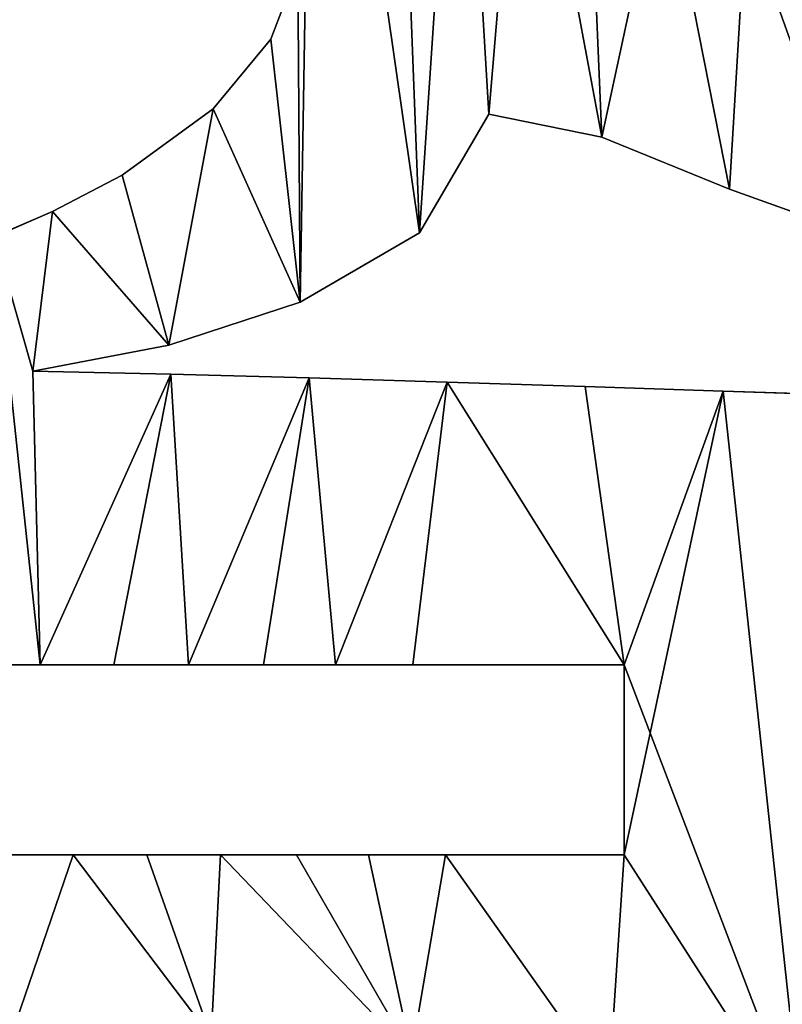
# Model space of a CAD drawing. Extents: x 9 to 1212, y 18 to 833.
# Tile 11 of 172: x 512 to 572, y 279 to 357. Entities that reach past the tile are written whole.
import ezdxf

# ---------------------------------------------------------------- set-up
doc = ezdxf.new("R2010")
doc.units = 0
doc.header["$MEASUREMENT"] = 0
doc.layers.get('0').update_dxf_attribs({"linetype": 'CONTINUOUS'})

# ---------------------------------------------------------------- blocks, each defined once
blk = doc.blocks.new('GRUPO_3')
for p, q in [((132.64251, 337.47997), (134.77048, 343.08749)), ((132.64251, 337.47997, 15), (134.77048, 343.08749, 15)), ((128.09669, 331.97665), (132.64251, 337.47997)), ((128.09669, 331.97665, 15), (132.64251, 337.47997, 15)), ((132.64251, 337.47997), (132.64251, 337.47997, 15)), ((120.9111, 326.74183), (128.09669, 331.97665)), ((120.9111, 326.74183, 15), (128.09669, 331.97665, 15)), ((128.09669, 331.97665), (128.09669, 331.97665, 15)), ((149.86547, 331.55102), (144.38194, 322.175)), ((149.86547, 331.55102, 15), (144.38194, 322.175, 15)), ((158.78162, 329.73423), (149.86547, 331.55102)), ((158.78162, 329.73423, 15), (149.86547, 331.55102, 15)), ((149.86547, 331.55102), (149.86547, 331.55102, 15)), ((168.87346, 325.63175), (158.78162, 329.73423)), ((168.87346, 325.63175, 15), (158.78162, 329.73423, 15)), ((158.78162, 329.73423), (158.78162, 329.73423, 15)), ((115.38739, 323.85364), (120.9111, 326.74183)), ((115.38739, 323.85364, 15), (120.9111, 326.74183, 15)), ((120.9111, 326.74183), (120.9111, 326.74183, 15)), ((179.21702, 321.91723), (168.87346, 325.63175)), ((179.21702, 321.91723, 15), (168.87346, 325.63175, 15)), ((168.87346, 325.63175), (168.87346, 325.63175, 15)), ((110.80007, 321.88138), (115.38739, 323.85364)), ((110.80007, 321.88138, 15), (115.38739, 323.85364, 15)), ((115.38739, 323.85364), (115.38739, 323.85364, 15)), ((144.38194, 322.175), (134.94925, 316.69458)), ((144.38194, 322.175, 15), (134.94925, 316.69458, 15)), ((144.38194, 322.175), (144.38194, 322.175, 15)), ((134.94925, 316.69458), (124.59123, 313.31915)), ((134.94925, 316.69458, 15), (124.59123, 313.31915, 15)), ((134.94925, 316.69458), (134.94925, 316.69458, 15)), ((124.59123, 313.31915), (113.8535, 311.26277)), ((124.59123, 313.31915, 15), (113.8535, 311.26277, 15)), ((124.59123, 313.31915), (124.59123, 313.31915, 15)), ((113.8535, 311.26277), (124.7518, 311.01314)), ((113.8535, 311.26277, 15), (124.7518, 311.01314, 15)), ((113.8535, 311.26277), (113.8535, 311.26277, 15)), ((124.7518, 311.01314), (135.65959, 310.71473)), ((124.7518, 311.01314, 15), (135.65959, 310.71473, 15)), ((124.7518, 311.01314), (124.7518, 311.01314, 15)), ((135.65959, 310.71473), (146.57079, 310.382)), ((135.65959, 310.71473, 15), (146.57079, 310.382, 15)), ((135.65959, 310.71473), (135.65959, 310.71473, 15)), ((146.57079, 310.382), (157.4721, 310.02948)), ((146.57079, 310.382, 15), (157.4721, 310.02948, 15)), ((146.57079, 310.382), (146.57079, 310.382, 15)), ((157.4721, 310.02948), (168.37819, 309.67058)), ((157.4721, 310.02948, 15), (168.37819, 309.67058, 15)), ((157.4721, 310.02948), (157.4721, 310.02948, 15)), ((168.37819, 309.67058), (179.28418, 309.3192)), ((168.37819, 309.67058, 15), (179.28418, 309.3192, 15)), ((168.37819, 309.67058), (168.37819, 309.67058, 15)), ((108.57268, 288.05781), (114.43153, 288.05769)), ((108.57268, 288.05781, 15), (114.43153, 288.05769, 15)), ((114.43153, 288.05769), (120.24705, 288.05758)), ((114.43153, 288.05769, 15), (120.24705, 288.05758, 15)), ((114.43153, 288.05769), (114.43153, 288.05769, 15)), ((120.24705, 288.05758), (126.14556, 288.05746)), ((120.24705, 288.05758, 15), (126.14556, 288.05746, 15)), ((120.24705, 288.05758), (120.24705, 288.05758, 15)), ((126.14556, 288.05746), (132.0531, 288.05734)), ((126.14556, 288.05746, 15), (132.0531, 288.05734, 15)), ((126.14556, 288.05746), (126.14556, 288.05746, 15)), ((132.0531, 288.05734), (137.7551, 288.05723)), ((132.0531, 288.05734, 15), (137.7551, 288.05723, 15)), ((132.0531, 288.05734), (132.0531, 288.05734, 15)), ((137.7551, 288.05723), (143.85399, 288.0571)), ((137.7551, 288.05723, 15), (143.85399, 288.0571, 15)), ((137.7551, 288.05723), (137.7551, 288.05723, 15)), ((143.85399, 288.0571), (160.546, 288.05827)), ((143.85399, 288.0571, 15), (160.546, 288.05827, 15)), ((143.85399, 288.0571), (143.85399, 288.0571, 15)), ((160.546, 288.05827), (160.546, 273.05827)), ((160.546, 288.05827, 15), (160.546, 273.05827, 15)), ((160.546, 288.05827), (160.546, 288.05827, 15)), ((117.03731, 273.05927), (111.11326, 273.05927)), ((117.03731, 273.05927, 15), (111.11326, 273.05927, 15)), ((122.84709, 273.05927), (117.03731, 273.05927)), ((122.84709, 273.05927, 15), (117.03731, 273.05927, 15)), ((117.03731, 273.05927), (117.03731, 273.05927, 15)), ((128.671, 273.05927), (122.84709, 273.05927)), ((128.671, 273.05927, 15), (122.84709, 273.05927, 15)), ((122.84709, 273.05927), (122.84709, 273.05927, 15)), ((134.65936, 273.05927), (128.671, 273.05927)), ((134.65936, 273.05927, 15), (128.671, 273.05927, 15)), ((128.671, 273.05927), (128.671, 273.05927, 15)), ((140.36681, 273.05927), (134.65936, 273.05927)), ((140.36681, 273.05927, 15), (134.65936, 273.05927, 15)), ((134.65936, 273.05927), (134.65936, 273.05927, 15)), ((146.44722, 273.05927), (140.36681, 273.05927)), ((146.44722, 273.05927, 15), (140.36681, 273.05927, 15)), ((140.36681, 273.05927), (140.36681, 273.05927, 15)), ((160.546, 273.05827), (146.44722, 273.05927)), ((160.546, 273.05827, 15), (146.44722, 273.05927, 15)), ((146.44722, 273.05927), (146.44722, 273.05927, 15)), ((160.546, 273.05827), (160.546, 273.05827, 15))]:
    blk.add_line(p, q)
mesh = blk.add_polyface()
corners = [(175.26502, 384.16203), (177.74419, 369.09618), (170.82291, 373.0845), (175.88282, 381.05681), (184.65623, 378.75806), (185.06154, 365.94572), (193.6642, 377.59949), (192.69043, 363.41233), (200.49419, 361.41841), (202.75369, 377.3826), (208.36455, 359.92487), (211.83818, 377.8802), (216.35699, 358.90497), (220.8834, 378.87345), (224.44422, 358.3986), (229.88836, 380.16186), (232.29792, 358.51382), (238.8715, 381.55777), (240.21415, 359.62531), (168.87346, 325.63175), (163.6393, 352.2056), (170.16864, 347.1931), (179.21702, 321.91723), (176.69687, 342.82836), (183.69162, 338.70399), (189.63747, 318.56624), (190.93992, 334.92882), (200.08848, 315.57097), (198.19384, 331.59507), (205.65264, 328.59224), (210.71212, 312.90754), (213.26277, 325.95306), (221.43104, 310.64144), (221.09068, 323.68229), (228.91637, 321.87505), (232.18565, 308.85143), (236.66687, 320.57128), (275.98534, 383.0185), (279.07944, 368.55731), (271.17881, 367.51629), (279.54206, 382.23221), (276.21804, 324.89869), (270.715, 308.57627), (268.81462, 322.05179), (274.60622, 309.4645), (276.51573, 310.01104), (282.86354, 329.03628), (278.41312, 310.63867), (164.69349, 378.26738), (161.64768, 410.21565), (176.3579, 407.97588), (184.34729, 383.61698), (190.67322, 406.91368), (193.43004, 383.08482), (205.5688, 406.15342), (202.51431, 382.59241), (211.60073, 382.16601), (220.41525, 405.83537), (220.68945, 381.83232), (235.36851, 406.26978), (229.78008, 381.61942), (245.2299, 407.49833), (247.99906, 361.49944), (264.66438, 410.61819), (255.68528, 363.68956), (263.38666, 365.80598), (278.79762, 415.11929), (278.46001, 384.03245)]
mesh.append_faces([[corners[k] for k in face] for face in [(1, 4, 5), (5, 6, 7), (7, 6, 8), (8, 9, 10), (10, 11, 12), (12, 13, 14), (14, 15, 16), (16, 17, 18), (19, 21, 22), (22, 24, 25), (25, 26, 27), (27, 29, 30), (30, 31, 32), (41, 42, 43), (44, 41, 45), (45, 46, 47), (48, 50, 2), (0, 50, 51), (51, 52, 53), (53, 54, 55), (55, 54, 56), (56, 57, 58), (58, 59, 60), (60, 59, 17), (18, 61, 62), (62, 63, 64), (64, 63, 65), (65, 63, 39), (37, 66, 67)]], dxfattribs={"vtx0": -1, "vtx1": -1})
mesh.append_faces([[corners[k] for k in face] for face in [(2, 50, 0), (17, 61, 18), (39, 66, 37)]], dxfattribs={"vtx0": -1, "vtx1": -1, "vtx2": -1})
mesh.append_faces([[corners[k] for k in face] for face in [(0, 1, 2), (1, 0, 3), (1, 3, 4), (5, 4, 6), (8, 6, 9), (10, 9, 11), (12, 11, 13), (14, 13, 15), (16, 15, 17), (19, 20, 21), (22, 21, 23), (22, 23, 24), (25, 24, 26), (27, 26, 28), (27, 28, 29), (30, 29, 31), (32, 31, 33), (32, 33, 34), (35, 34, 36), (37, 38, 39), (38, 37, 40), (45, 41, 46), (48, 49, 50), (51, 50, 52), (53, 52, 54), (56, 54, 57), (58, 57, 59), (17, 59, 61), (62, 61, 63), (39, 63, 66)]], dxfattribs={"vtx0": -1, "vtx2": -1})
mesh = blk.add_polyface()
corners = [(177.74419, 369.09618, 15), (175.26502, 384.16203, 15), (170.82291, 373.0845, 15), (175.88282, 381.05681, 15), (184.65623, 378.75806, 15), (185.06154, 365.94572, 15), (193.6642, 377.59949, 15), (192.69043, 363.41233, 15), (200.49419, 361.41841, 15), (202.75369, 377.3826, 15), (208.36455, 359.92487, 15), (211.83818, 377.8802, 15), (216.35699, 358.90497, 15), (220.8834, 378.87345, 15), (224.44422, 358.3986, 15), (229.88836, 380.16186, 15), (232.29792, 358.51382, 15), (238.8715, 381.55777, 15), (240.21415, 359.62531, 15), (270.715, 308.57627, 15), (276.21804, 324.89869, 15), (268.81462, 322.05179, 15), (274.60622, 309.4645, 15), (276.51573, 310.01104, 15), (282.86354, 329.03628, 15), (278.41312, 310.63867, 15), (161.64768, 410.21565, 15), (164.69349, 378.26738, 15), (176.3579, 407.97588, 15), (184.34729, 383.61698, 15), (190.67322, 406.91368, 15), (193.43004, 383.08482, 15), (205.5688, 406.15342, 15), (202.51431, 382.59241, 15), (211.60073, 382.16601, 15), (220.41525, 405.83537, 15), (220.68945, 381.83232, 15), (235.36851, 406.26978, 15), (229.78008, 381.61942, 15), (245.2299, 407.49833, 15), (247.99906, 361.49944, 15), (264.66438, 410.61819, 15), (255.68528, 363.68956, 15), (263.38666, 365.80598, 15), (271.17881, 367.51629, 15), (278.79762, 415.11929, 15), (275.98534, 383.0185, 15), (278.46001, 384.03245, 15), (279.07944, 368.55731, 15), (279.54206, 382.23221, 15), (163.6393, 352.2056, 15), (168.87346, 325.63175, 15), (170.16864, 347.1931, 15), (179.21702, 321.91723, 15), (176.69687, 342.82836, 15), (183.69162, 338.70399, 15), (189.63747, 318.56624, 15), (190.93992, 334.92882, 15), (200.08848, 315.57097, 15), (198.19384, 331.59507, 15), (205.65264, 328.59224, 15), (210.71212, 312.90754, 15), (213.26277, 325.95306, 15), (221.43104, 310.64144, 15), (221.09068, 323.68229, 15), (228.91637, 321.87505, 15), (232.18565, 308.85143, 15), (236.66687, 320.57128, 15)]
mesh.append_faces([[corners[k] for k in face] for face in [(0, 1, 2), (1, 0, 3), (3, 0, 4), (4, 5, 6), (6, 8, 9), (9, 10, 11), (11, 12, 13), (13, 14, 15), (15, 16, 17), (20, 23, 24), (26, 27, 28), (28, 29, 30), (30, 31, 32), (32, 34, 35), (35, 36, 37), (37, 17, 39), (39, 40, 41), (41, 44, 45), (48, 46, 44), (46, 48, 49), (50, 51, 52), (52, 53, 54), (54, 53, 55), (55, 56, 57), (57, 58, 59), (59, 58, 60), (60, 61, 62), (62, 63, 64), (64, 63, 65), (65, 66, 67)]], dxfattribs={"vtx0": -1, "vtx1": -1})
mesh.append_faces([[corners[k] for k in face] for face in [(28, 2, 1), (39, 17, 18), (45, 44, 46)]], dxfattribs={"vtx0": -1, "vtx1": -1, "vtx2": -1})
mesh.append_faces([[corners[k] for k in face] for face in [(4, 0, 5), (6, 5, 7), (6, 7, 8), (9, 8, 10), (11, 10, 12), (13, 12, 14), (15, 14, 16), (17, 16, 18), (19, 20, 21), (20, 22, 23), (24, 23, 25), (28, 27, 2), (28, 1, 29), (30, 29, 31), (32, 31, 33), (32, 33, 34), (35, 34, 36), (37, 36, 38), (37, 38, 17), (39, 18, 40), (41, 40, 42), (41, 42, 43), (41, 43, 44), (45, 46, 47), (52, 51, 53), (55, 53, 56), (57, 56, 58), (60, 58, 61), (62, 61, 63)]], dxfattribs={"vtx0": -1, "vtx2": -1})
mesh = blk.add_polyface()
corners = [(40.10877, 357.11613), (43.86261, 328.37619), (39.87694, 342.50009), (45.2213, 373.08075), (51.45255, 315.67478), (51.66111, 384.04524), (55.45955, 303.90958), (62.16153, 394.66294), (69.79638, 353.4742), (70.08355, 360.01967), (74.41886, 402.50418), (71.84013, 366.28539), (75.29006, 371.83428), (88.05538, 407.96585), (80.17607, 376.2434), (85.9775, 379.49477), (77.2447, 369.68256), (76.5498, 356.92634), (75.47322, 363.37299), (80.22668, 351.42477), (81.02433, 375.10893), (85.29056, 347.27698), (91.27235, 348.35548), (91.21573, 355.90347), (115.38739, 323.85364), (113.8535, 311.26277), (110.80007, 321.88138), (124.59123, 313.31915), (120.9111, 326.74183), (128.09669, 331.97665), (134.94925, 316.69458), (132.64251, 337.47997), (134.77048, 343.08749), (128.4878, 385.91718), (131.73976, 355.75372), (127.40844, 360.75444), (128.96377, 384.22668), (136.02033, 380.48374), (134.49264, 349.74206), (144.38194, 322.175), (142.32027, 375.56746), (147.57443, 369.94667), (149.86547, 331.55102), (152.52621, 363.26751), (158.78162, 329.73423), (157.59589, 357.67248), (163.6393, 352.2056), (168.87346, 325.63175), (103.90415, 411.43434), (92.7611, 361.65048), (96.84979, 366.76427), (102.86355, 369.2631), (109.42805, 369.34523), (117.12096, 412.38336), (115.98456, 367.68929), (121.98095, 364.79649), (132.01544, 412.20543), (136.49197, 385.88604), (146.8983, 411.52222), (144.48686, 385.6968), (152.4853, 385.39142), (161.64768, 410.21565), (160.4875, 385.00327), (164.69349, 378.26738)]
mesh.append_faces([[corners[k] for k in face] for face in [(0, 1, 2), (16, 17, 18)]], dxfattribs={"vtx0": -1})
mesh.append_faces([[corners[k] for k in face] for face in [(1, 3, 4), (4, 5, 6), (8, 7, 9), (9, 10, 11), (11, 10, 12), (12, 13, 14), (14, 13, 15), (17, 16, 19), (19, 20, 21), (21, 15, 22), (22, 13, 23), (24, 25, 26), (25, 24, 27), (27, 29, 30), (34, 37, 38), (38, 37, 32), (30, 37, 39), (39, 41, 42), (42, 43, 44), (44, 46, 47), (48, 23, 13), (23, 48, 49), (49, 48, 50), (50, 48, 51), (51, 48, 52), (52, 53, 54), (54, 53, 55), (55, 33, 35), (33, 56, 57), (57, 58, 59), (59, 58, 60), (60, 61, 62), (62, 61, 63)]], dxfattribs={"vtx0": -1, "vtx1": -1})
mesh.append_faces([[corners[k] for k in face] for face in [(22, 15, 13), (32, 37, 30), (55, 56, 33)]], dxfattribs={"vtx0": -1, "vtx1": -1, "vtx2": -1})
mesh.append_faces([[corners[k] for k in face] for face in [(1, 0, 3), (4, 3, 5), (6, 5, 7), (9, 7, 10), (12, 10, 13), (19, 16, 20), (21, 20, 15), (27, 24, 28), (27, 28, 29), (30, 29, 31), (30, 31, 32), (33, 34, 35), (34, 33, 36), (34, 36, 37), (39, 37, 40), (39, 40, 41), (42, 41, 43), (44, 43, 45), (44, 45, 46), (52, 48, 53), (55, 53, 56), (57, 56, 58), (60, 58, 61)]], dxfattribs={"vtx0": -1, "vtx2": -1})
mesh = blk.add_polyface()
corners = [(43.86261, 328.37619, 15), (40.10877, 357.11613, 15), (39.87694, 342.50009, 15), (45.2213, 373.08075, 15), (51.45255, 315.67478, 15), (51.66111, 384.04524, 15), (55.45955, 303.90958, 15), (62.16153, 394.66294, 15), (69.79638, 353.4742, 15), (70.08355, 360.01967, 15), (74.41886, 402.50418, 15), (71.84013, 366.28539, 15), (75.29006, 371.83428, 15), (88.05538, 407.96585, 15), (80.17607, 376.2434, 15), (85.9775, 379.49477, 15), (91.21573, 355.90347, 15), (103.90415, 411.43434, 15), (92.7611, 361.65048, 15), (96.84979, 366.76427, 15), (102.86355, 369.2631, 15), (109.42805, 369.34523, 15), (117.12096, 412.38336, 15), (115.98456, 367.68929, 15), (121.98095, 364.79649, 15), (132.01544, 412.20543, 15), (128.4878, 385.91718, 15), (127.40844, 360.75444, 15), (136.49197, 385.88604, 15), (146.8983, 411.52222, 15), (144.48686, 385.6968, 15), (152.4853, 385.39142, 15), (161.64768, 410.21565, 15), (160.4875, 385.00327, 15), (164.69349, 378.26738, 15), (131.73976, 355.75372, 15), (128.96377, 384.22668, 15), (136.02033, 380.48374, 15), (134.49264, 349.74206, 15), (134.77048, 343.08749, 15), (134.94925, 316.69458, 15), (144.38194, 322.175, 15), (142.32027, 375.56746, 15), (147.57443, 369.94667, 15), (149.86547, 331.55102, 15), (152.52621, 363.26751, 15), (158.78162, 329.73423, 15), (157.59589, 357.67248, 15), (163.6393, 352.2056, 15), (168.87346, 325.63175, 15), (113.8535, 311.26277, 15), (115.38739, 323.85364, 15), (110.80007, 321.88138, 15), (124.59123, 313.31915, 15), (120.9111, 326.74183, 15), (128.09669, 331.97665, 15), (132.64251, 337.47997, 15), (76.5498, 356.92634, 15), (77.2447, 369.68256, 15), (75.47322, 363.37299, 15), (80.22668, 351.42477, 15), (81.02433, 375.10893, 15), (85.29056, 347.27698, 15), (91.27235, 348.35548, 15)]
mesh.append_faces([[corners[k] for k in face] for face in [(0, 1, 2), (57, 58, 59)]], dxfattribs={"vtx0": -1})
mesh.append_faces([[corners[k] for k in face] for face in [(1, 0, 3), (3, 4, 5), (5, 6, 7), (7, 9, 10), (10, 12, 13), (17, 21, 22), (22, 24, 25), (25, 28, 29), (29, 31, 32), (35, 26, 27), (26, 35, 36), (36, 35, 37), (37, 41, 42), (42, 41, 43), (43, 44, 45), (45, 46, 47), (47, 46, 48), (51, 53, 54), (54, 53, 55), (55, 40, 56), (56, 40, 39), (58, 60, 61), (61, 62, 15)]], dxfattribs={"vtx0": -1, "vtx1": -1})
mesh.append_faces([[corners[k] for k in face] for face in [(25, 24, 26), (37, 39, 40), (15, 63, 13)]], dxfattribs={"vtx0": -1, "vtx1": -1, "vtx2": -1})
mesh.append_faces([[corners[k] for k in face] for face in [(3, 0, 4), (5, 4, 6), (7, 8, 9), (10, 9, 11), (10, 11, 12), (13, 12, 14), (13, 14, 15), (16, 17, 13), (17, 16, 18), (17, 18, 19), (17, 19, 20), (17, 20, 21), (22, 21, 23), (22, 23, 24), (26, 24, 27), (25, 26, 28), (29, 28, 30), (29, 30, 31), (32, 31, 33), (32, 33, 34), (37, 35, 38), (37, 38, 39), (37, 40, 41), (43, 41, 44), (45, 44, 46), (48, 46, 49), (50, 51, 52), (51, 50, 53), (55, 53, 40), (58, 57, 60), (61, 60, 62), (15, 62, 63), (13, 63, 16)]], dxfattribs={"vtx0": -1, "vtx2": -1})
mesh = blk.add_polyface()
corners = [(58.33462, 220.00109), (62.16153, 394.66294), (61.2791, 60.95986), (65.31256, 75.14249), (65.97319, 149.60646), (69.79638, 353.4742), (68.14404, 164.06368), (73.79136, 176.93295), (74.28373, 334.22009), (83.21653, 188.2741), (76.72409, 328.24018), (80.5855, 256.34927), (86.73258, 241.66654), (87.49945, 226.33828), (95.2402, 196.97732), (91.52063, 214.23832), (106.16573, 220.31793), (108.32073, 203.04603), (121.30285, 224.82595), (123.01592, 207.39479), (136.80938, 227.77338), (137.29755, 209.90922), (152.56281, 229.21528), (152.06887, 211.16286), (167.19873, 211.27587), (168.35992, 229.24522), (181.90817, 210.38515), (184.09199, 227.9986), (196.62139, 208.57129), (199.72879, 225.6104), (211.29225, 205.8519), (215.23235, 222.20815), (143.74335, 257.30181), (146.44722, 273.05927), (159.34123, 254.78999), (160.546, 273.05827), (174.66827, 251.04956), (180.64622, 259.18598), (189.66892, 246.02844), (183.40891, 258.43599), (195.98428, 255.99597), (204.1557, 239.74327), (208.21177, 252.05188), (33.46837, 166.80752), (33.36706, 137.82507), (31.23041, 152.28539), (36.90525, 123.39605), (39.32381, 180.32014), (37.79651, 108.77216), (10.42748, 10.3651), (14.84805, 0.31183), (0, 0.02527), (18.27457, 22.72381), (29.31042, 0), (24.38759, 36.18559), (29.17622, 50.28706), (32.82839, 64.62257), (40.87218, 5.61305), (35.50813, 79.23839), (37.20896, 94.03339), (46.83592, 193.04768), (45.95464, 19.44758), (51.25279, 33.20203), (53.97012, 205.96172), (56.47273, 47.00647), (50.45721, 248.48467), (55.45955, 303.90958), (56.48987, 234.72036), (68.20842, 89.58155), (68.4515, 127.54327), (69.64333, 104.21749), (69.33423, 119.8122)]
mesh.append_faces([[corners[k] for k in face] for face in [(43, 44, 45), (49, 50, 51), (70, 69, 71)]], dxfattribs={"vtx0": -1})
mesh.append_faces([[corners[k] for k in face] for face in [(2, 1, 3), (4, 5, 6), (7, 8, 9), (9, 13, 14), (14, 16, 17), (17, 18, 19), (19, 20, 21), (21, 22, 23), (23, 22, 24), (24, 25, 26), (26, 27, 28), (28, 29, 30), (32, 33, 34), (34, 35, 36), (36, 37, 38), (38, 40, 41), (44, 43, 46), (46, 47, 48), (50, 52, 53), (53, 56, 57), (57, 60, 61), (61, 60, 62), (62, 63, 64), (64, 0, 2), (65, 66, 67), (68, 69, 70)]], dxfattribs={"vtx0": -1, "vtx1": -1})
mesh.append_faces([[corners[k] for k in face] for face in [(0, 1, 2), (3, 1, 4), (9, 10, 11), (57, 48, 47)]], dxfattribs={"vtx0": -1, "vtx1": -1, "vtx2": -1})
mesh.append_faces([[corners[k] for k in face] for face in [(5, 7, 6), (9, 11, 12), (9, 12, 13), (14, 13, 15), (14, 15, 16), (17, 16, 18), (19, 18, 20), (21, 20, 22), (24, 22, 25), (26, 25, 27), (28, 27, 29), (30, 29, 31), (38, 37, 39), (38, 39, 40), (41, 40, 42), (46, 43, 47), (50, 49, 52), (53, 52, 54), (53, 54, 55), (53, 55, 56), (57, 56, 58), (57, 58, 59), (57, 59, 48), (57, 47, 60), (62, 60, 63), (64, 63, 0), (4, 68, 3), (68, 4, 69)]], dxfattribs={"vtx0": -1, "vtx2": -1})
mesh = blk.add_polyface()
corners = [(62.16153, 394.66294, 15), (58.33462, 220.00109, 15), (61.2791, 60.95986, 15), (65.31256, 75.14249, 15), (65.97319, 149.60646, 15), (69.79638, 353.4742, 15), (68.14404, 164.06368, 15), (73.79136, 176.93295, 15), (74.28373, 334.22009, 15), (83.21653, 188.2741, 15), (76.72409, 328.24018, 15), (80.5855, 256.34927, 15), (86.73258, 241.66654, 15), (87.49945, 226.33828, 15), (95.2402, 196.97732, 15), (91.52063, 214.23832, 15), (106.16573, 220.31793, 15), (108.32073, 203.04603, 15), (121.30285, 224.82595, 15), (123.01592, 207.39479, 15), (136.80938, 227.77338, 15), (137.29755, 209.90922, 15), (152.56281, 229.21528, 15), (152.06887, 211.16286, 15), (167.19873, 211.27587, 15), (168.35992, 229.24522, 15), (181.90817, 210.38515, 15), (184.09199, 227.9986, 15), (196.62139, 208.57129, 15), (199.72879, 225.6104, 15), (211.29225, 205.8519, 15), (215.23235, 222.20815, 15), (146.44722, 273.05927, 15), (143.74335, 257.30181, 15), (159.34123, 254.78999, 15), (160.546, 273.05827, 15), (174.66827, 251.04956, 15), (180.64622, 259.18598, 15), (189.66892, 246.02844, 15), (183.40891, 258.43599, 15), (195.98428, 255.99597, 15), (204.1557, 239.74327, 15), (208.21177, 252.05188, 15), (55.45955, 303.90958, 15), (50.45721, 248.48467, 15), (56.48987, 234.72036, 15), (14.84805, 0.31183, 15), (10.42748, 10.3651, 15), (0, 0.02527, 15), (18.27457, 22.72381, 15), (29.31042, 0, 15), (24.38759, 36.18559, 15), (29.17622, 50.28706, 15), (32.82839, 64.62257, 15), (40.87218, 5.61305, 15), (35.50813, 79.23839, 15), (37.20896, 94.03339, 15), (37.79651, 108.77216, 15), (39.32381, 180.32014, 15), (46.83592, 193.04768, 15), (45.95464, 19.44758, 15), (51.25279, 33.20203, 15), (53.97012, 205.96172, 15), (56.47273, 47.00647, 15), (68.20842, 89.58155, 15), (68.4515, 127.54327, 15), (69.64333, 104.21749, 15), (69.33423, 119.8122, 15), (33.36706, 137.82507, 15), (33.46837, 166.80752, 15), (31.23041, 152.28539, 15), (36.90525, 123.39605, 15)]
mesh.append_faces([[corners[k] for k in face] for face in [(46, 47, 48), (65, 66, 67), (68, 69, 70)]], dxfattribs={"vtx0": -1})
mesh.append_faces([[corners[k] for k in face] for face in [(7, 5, 6), (11, 9, 12), (12, 9, 13), (13, 14, 15), (15, 14, 16), (16, 17, 18), (18, 19, 20), (20, 21, 22), (22, 24, 25), (25, 26, 27), (27, 28, 29), (29, 30, 31), (37, 38, 39), (39, 38, 40), (40, 41, 42), (47, 46, 49), (49, 50, 51), (51, 50, 52), (52, 50, 53), (53, 54, 55), (55, 54, 56), (56, 54, 57), (58, 54, 59), (59, 61, 62), (62, 63, 1), (64, 4, 3), (4, 64, 65), (69, 71, 58)]], dxfattribs={"vtx0": -1, "vtx1": -1})
mesh.append_faces([[corners[k] for k in face] for face in [(0, 1, 2), (0, 3, 4), (10, 9, 11), (57, 54, 58)]], dxfattribs={"vtx0": -1, "vtx1": -1, "vtx2": -1})
mesh.append_faces([[corners[k] for k in face] for face in [(0, 2, 3), (5, 4, 6), (8, 7, 9), (13, 9, 14), (16, 14, 17), (18, 17, 19), (20, 19, 21), (22, 21, 23), (22, 23, 24), (25, 24, 26), (27, 26, 28), (29, 28, 30), (32, 33, 34), (35, 34, 36), (37, 36, 38), (40, 38, 41), (43, 44, 45), (49, 46, 50), (53, 50, 54), (59, 54, 60), (59, 60, 61), (62, 61, 63), (1, 63, 2), (65, 64, 66), (69, 68, 71), (58, 71, 57)]], dxfattribs={"vtx0": -1, "vtx2": -1})
mesh = blk.add_polyface()
corners = [(55.45955, 303.90958), (62.16153, 394.66294), (56.48987, 234.72036), (58.33462, 220.00109), (65.97319, 149.60646), (69.79638, 353.4742), (86.61306, 311.57279), (85.546, 288.05827), (83.55518, 314.50566), (90.8797, 288.05816), (92.38499, 314.65055), (96.95582, 288.05804), (98.4205, 317.32826), (102.60379, 288.05793), (104.60174, 319.58737), (108.57268, 288.05781), (110.80007, 321.88138), (114.43153, 288.05769), (113.8535, 311.26277), (124.7518, 311.01314), (120.24705, 288.05758), (126.14556, 288.05746), (135.65959, 310.71473), (132.0531, 288.05734), (137.7551, 288.05723), (146.57079, 310.382), (143.85399, 288.0571), (160.546, 288.05827), (157.4721, 310.02948), (168.37819, 309.67058), (160.546, 273.05827), (212.00385, 308.44773), (204.17, 288.05877), (201.09898, 308.69388), (209.50354, 288.05863), (73.79136, 176.93295), (70.63254, 346.75862), (72.14791, 340.57741), (74.28373, 334.22009), (83.21653, 188.2741), (76.72409, 328.24018), (80.5855, 256.34927), (79.76024, 321.75525), (190.1903, 308.98906), (180.64622, 259.18598), (179.28418, 309.3192), (193.84775, 259.27503), (204.17, 273.05877), (207.14953, 259.36476), (85.546, 273.05827), (96.41309, 258.08589), (99.49352, 273.05927), (112.1892, 258.87138), (105.22506, 273.05927), (111.11326, 273.05927), (117.03731, 273.05927), (127.92376, 258.6413), (122.84709, 273.05927), (128.671, 273.05927), (143.74335, 257.30181), (134.65936, 273.05927), (140.36681, 273.05927), (146.44722, 273.05927), (159.34123, 254.78999), (174.66827, 251.04956), (48.00526, 291.27333), (46.14383, 262.59252), (44.68301, 276.95678), (50.45721, 248.48467)]
mesh.append_faces([[corners[k] for k in face] for face in [(65, 66, 67)]], dxfattribs={"vtx0": -1})
mesh.append_faces([[corners[k] for k in face] for face in [(2, 1, 3), (6, 7, 8), (7, 6, 9), (9, 10, 11), (11, 12, 13), (13, 14, 15), (15, 16, 17), (17, 19, 20), (20, 19, 21), (21, 22, 23), (23, 22, 24), (24, 25, 26), (26, 25, 27), (27, 29, 30), (31, 32, 33), (32, 31, 34), (43, 44, 45), (44, 43, 46), (46, 47, 48), (47, 33, 32), (8, 41, 42), (41, 49, 50), (49, 8, 7), (50, 51, 52), (52, 55, 56), (56, 58, 59), (66, 65, 68)]], dxfattribs={"vtx0": -1, "vtx1": -1})
mesh.append_faces([[corners[k] for k in face] for face in [(0, 1, 2), (4, 1, 5), (17, 16, 18), (46, 33, 47), (41, 8, 49), (64, 30, 29), (64, 45, 44)]], dxfattribs={"vtx0": -1, "vtx1": -1, "vtx2": -1})
mesh.append_faces([[corners[k] for k in face] for face in [(9, 6, 10), (11, 10, 12), (13, 12, 14), (15, 14, 16), (17, 18, 19), (21, 19, 22), (24, 22, 25), (27, 25, 28), (27, 28, 29), (35, 5, 36), (35, 36, 37), (35, 37, 38), (39, 38, 40), (41, 40, 42), (46, 43, 33), (50, 49, 51), (52, 51, 53), (52, 53, 54), (52, 54, 55), (56, 55, 57), (56, 57, 58), (59, 58, 60), (59, 60, 61), (59, 61, 62), (63, 62, 30), (64, 29, 45), (68, 65, 0)]], dxfattribs={"vtx0": -1, "vtx2": -1})
mesh = blk.add_polyface()
corners = [(62.16153, 394.66294, 15), (55.45955, 303.90958, 15), (56.48987, 234.72036, 15), (58.33462, 220.00109, 15), (65.97319, 149.60646, 15), (69.79638, 353.4742, 15), (73.79136, 176.93295, 15), (70.63254, 346.75862, 15), (72.14791, 340.57741, 15), (74.28373, 334.22009, 15), (83.21653, 188.2741, 15), (76.72409, 328.24018, 15), (80.5855, 256.34927, 15), (79.76024, 321.75525, 15), (201.09898, 308.69388, 15), (204.17, 288.05877, 15), (212.00385, 308.44773, 15), (204.17, 273.05877, 15), (209.50354, 288.05863, 15), (83.55518, 314.50566, 15), (85.546, 273.05827, 15), (96.41309, 258.08589, 15), (99.49352, 273.05927, 15), (112.1892, 258.87138, 15), (105.22506, 273.05927, 15), (111.11326, 273.05927, 15), (117.03731, 273.05927, 15), (127.92376, 258.6413, 15), (122.84709, 273.05927, 15), (128.671, 273.05927, 15), (143.74335, 257.30181, 15), (134.65936, 273.05927, 15), (140.36681, 273.05927, 15), (146.44722, 273.05927, 15), (159.34123, 254.78999, 15), (160.546, 273.05827, 15), (174.66827, 251.04956, 15), (160.546, 288.05827, 15), (168.37819, 309.67058, 15), (179.28418, 309.3192, 15), (180.64622, 259.18598, 15), (190.1903, 308.98906, 15), (193.84775, 259.27503, 15), (207.14953, 259.36476, 15), (85.546, 288.05827, 15), (86.61306, 311.57279, 15), (90.8797, 288.05816, 15), (92.38499, 314.65055, 15), (96.95582, 288.05804, 15), (98.4205, 317.32826, 15), (102.60379, 288.05793, 15), (104.60174, 319.58737, 15), (108.57268, 288.05781, 15), (110.80007, 321.88138, 15), (114.43153, 288.05769, 15), (113.8535, 311.26277, 15), (124.7518, 311.01314, 15), (120.24705, 288.05758, 15), (126.14556, 288.05746, 15), (135.65959, 310.71473, 15), (132.0531, 288.05734, 15), (137.7551, 288.05723, 15), (146.57079, 310.382, 15), (143.85399, 288.0571, 15), (157.4721, 310.02948, 15), (46.14383, 262.59252, 15), (48.00526, 291.27333, 15), (44.68301, 276.95678, 15), (50.45721, 248.48467, 15)]
mesh.append_faces([[corners[k] for k in face] for face in [(65, 66, 67)]], dxfattribs={"vtx0": -1})
mesh.append_faces([[corners[k] for k in face] for face in [(5, 6, 7), (7, 6, 8), (8, 6, 9), (9, 10, 11), (11, 12, 13), (14, 15, 16), (15, 14, 17), (20, 21, 22), (22, 23, 24), (24, 23, 25), (25, 23, 26), (26, 27, 28), (28, 27, 29), (29, 30, 31), (31, 30, 32), (32, 30, 33), (33, 34, 35), (35, 36, 37), (38, 36, 39), (41, 42, 14), (19, 44, 45), (44, 19, 20), (45, 46, 47), (47, 48, 49), (49, 50, 51), (51, 52, 53), (55, 54, 56), (56, 58, 59), (59, 61, 62), (62, 37, 64), (64, 37, 38), (66, 68, 1)]], dxfattribs={"vtx0": -1, "vtx1": -1})
mesh.append_faces([[corners[k] for k in face] for face in [(0, 1, 2), (0, 4, 5), (19, 12, 20), (37, 36, 38), (39, 36, 40), (14, 42, 17), (53, 54, 55)]], dxfattribs={"vtx0": -1, "vtx1": -1, "vtx2": -1})
mesh.append_faces([[corners[k] for k in face] for face in [(0, 2, 3), (16, 15, 18), (12, 19, 13), (20, 12, 21), (22, 21, 23), (26, 23, 27), (29, 27, 30), (40, 41, 39), (41, 40, 42), (17, 42, 43), (45, 44, 46), (47, 46, 48), (49, 48, 50), (51, 50, 52), (53, 52, 54), (56, 54, 57), (56, 57, 58), (59, 58, 60), (59, 60, 61), (62, 61, 63), (62, 63, 37), (66, 65, 68)]], dxfattribs={"vtx0": -1, "vtx2": -1})
mesh = blk.add_polyface()
corners = [(134.77048, 343.08749, 15), (132.64251, 337.47997), (132.64251, 337.47997, 15), (134.77048, 343.08749)]
mesh.append_faces([[corners[k] for k in face] for face in [(0, 1, 2), (1, 0, 3)]], dxfattribs={"vtx0": -1})
mesh = blk.add_polyface()
corners = [(132.64251, 337.47997, 15), (128.09669, 331.97665), (128.09669, 331.97665, 15), (132.64251, 337.47997)]
mesh.append_faces([[corners[k] for k in face] for face in [(0, 1, 2), (1, 0, 3)]], dxfattribs={"vtx0": -1})
mesh = blk.add_polyface()
corners = [(120.9111, 326.74183, 15), (128.09669, 331.97665), (120.9111, 326.74183), (128.09669, 331.97665, 15)]
mesh.append_faces([[corners[k] for k in face] for face in [(0, 1, 2), (1, 0, 3)]], dxfattribs={"vtx0": -1})
mesh = blk.add_polyface()
corners = [(149.86547, 331.55102), (144.38194, 322.175, 15), (144.38194, 322.175), (149.86547, 331.55102, 15)]
mesh.append_faces([[corners[k] for k in face] for face in [(0, 1, 2), (1, 0, 3)]], dxfattribs={"vtx0": -1})
mesh = blk.add_polyface()
corners = [(158.78162, 329.73423, 15), (149.86547, 331.55102), (158.78162, 329.73423), (149.86547, 331.55102, 15)]
mesh.append_faces([[corners[k] for k in face] for face in [(0, 1, 2), (1, 0, 3)]], dxfattribs={"vtx0": -1})
mesh = blk.add_polyface()
corners = [(168.87346, 325.63175, 15), (158.78162, 329.73423), (168.87346, 325.63175), (158.78162, 329.73423, 15)]
mesh.append_faces([[corners[k] for k in face] for face in [(0, 1, 2), (1, 0, 3)]], dxfattribs={"vtx0": -1})
mesh = blk.add_polyface()
corners = [(115.38739, 323.85364, 15), (120.9111, 326.74183), (115.38739, 323.85364), (120.9111, 326.74183, 15)]
mesh.append_faces([[corners[k] for k in face] for face in [(0, 1, 2), (1, 0, 3)]], dxfattribs={"vtx0": -1})
mesh = blk.add_polyface()
corners = [(179.21702, 321.91723, 15), (168.87346, 325.63175), (179.21702, 321.91723), (168.87346, 325.63175, 15)]
mesh.append_faces([[corners[k] for k in face] for face in [(0, 1, 2), (1, 0, 3)]], dxfattribs={"vtx0": -1})
mesh = blk.add_polyface()
corners = [(110.80007, 321.88138, 15), (115.38739, 323.85364), (110.80007, 321.88138), (115.38739, 323.85364, 15)]
mesh.append_faces([[corners[k] for k in face] for face in [(0, 1, 2), (1, 0, 3)]], dxfattribs={"vtx0": -1})
mesh = blk.add_polyface()
corners = [(144.38194, 322.175, 15), (134.94925, 316.69458), (144.38194, 322.175), (134.94925, 316.69458, 15)]
mesh.append_faces([[corners[k] for k in face] for face in [(0, 1, 2), (1, 0, 3)]], dxfattribs={"vtx0": -1})
mesh = blk.add_polyface()
corners = [(134.94925, 316.69458, 15), (124.59123, 313.31915), (134.94925, 316.69458), (124.59123, 313.31915, 15)]
mesh.append_faces([[corners[k] for k in face] for face in [(0, 1, 2), (1, 0, 3)]], dxfattribs={"vtx0": -1})
mesh = blk.add_polyface()
corners = [(124.59123, 313.31915, 15), (113.8535, 311.26277), (124.59123, 313.31915), (113.8535, 311.26277, 15)]
mesh.append_faces([[corners[k] for k in face] for face in [(0, 1, 2), (1, 0, 3)]], dxfattribs={"vtx0": -1})
mesh = blk.add_polyface()
corners = [(113.8535, 311.26277, 15), (124.7518, 311.01314), (113.8535, 311.26277), (124.7518, 311.01314, 15)]
mesh.append_faces([[corners[k] for k in face] for face in [(0, 1, 2), (1, 0, 3)]], dxfattribs={"vtx0": -1})
mesh = blk.add_polyface()
corners = [(124.7518, 311.01314, 15), (135.65959, 310.71473), (124.7518, 311.01314), (135.65959, 310.71473, 15)]
mesh.append_faces([[corners[k] for k in face] for face in [(0, 1, 2), (1, 0, 3)]], dxfattribs={"vtx0": -1})
mesh = blk.add_polyface()
corners = [(135.65959, 310.71473, 15), (146.57079, 310.382), (135.65959, 310.71473), (146.57079, 310.382, 15)]
mesh.append_faces([[corners[k] for k in face] for face in [(0, 1, 2), (1, 0, 3)]], dxfattribs={"vtx0": -1})
mesh = blk.add_polyface()
corners = [(146.57079, 310.382, 15), (157.4721, 310.02948), (146.57079, 310.382), (157.4721, 310.02948, 15)]
mesh.append_faces([[corners[k] for k in face] for face in [(0, 1, 2), (1, 0, 3)]], dxfattribs={"vtx0": -1})
mesh = blk.add_polyface()
corners = [(157.4721, 310.02948, 15), (168.37819, 309.67058), (157.4721, 310.02948), (168.37819, 309.67058, 15)]
mesh.append_faces([[corners[k] for k in face] for face in [(0, 1, 2), (1, 0, 3)]], dxfattribs={"vtx0": -1})
mesh = blk.add_polyface()
corners = [(168.37819, 309.67058, 15), (179.28418, 309.3192), (168.37819, 309.67058), (179.28418, 309.3192, 15)]
mesh.append_faces([[corners[k] for k in face] for face in [(0, 1, 2), (1, 0, 3)]], dxfattribs={"vtx0": -1})
mesh = blk.add_polyface()
corners = [(114.43153, 288.05769, 15), (108.57268, 288.05781), (114.43153, 288.05769), (108.57268, 288.05781, 15)]
mesh.append_faces([[corners[k] for k in face] for face in [(0, 1, 2), (1, 0, 3)]], dxfattribs={"vtx0": -1})
mesh = blk.add_polyface()
corners = [(120.24705, 288.05758, 15), (114.43153, 288.05769), (120.24705, 288.05758), (114.43153, 288.05769, 15)]
mesh.append_faces([[corners[k] for k in face] for face in [(0, 1, 2), (1, 0, 3)]], dxfattribs={"vtx0": -1})
mesh = blk.add_polyface()
corners = [(126.14556, 288.05746, 15), (120.24705, 288.05758), (126.14556, 288.05746), (120.24705, 288.05758, 15)]
mesh.append_faces([[corners[k] for k in face] for face in [(0, 1, 2), (1, 0, 3)]], dxfattribs={"vtx0": -1})
mesh = blk.add_polyface()
corners = [(132.0531, 288.05734, 15), (126.14556, 288.05746), (132.0531, 288.05734), (126.14556, 288.05746, 15)]
mesh.append_faces([[corners[k] for k in face] for face in [(0, 1, 2), (1, 0, 3)]], dxfattribs={"vtx0": -1})
mesh = blk.add_polyface()
corners = [(137.7551, 288.05723, 15), (132.0531, 288.05734), (137.7551, 288.05723), (132.0531, 288.05734, 15)]
mesh.append_faces([[corners[k] for k in face] for face in [(0, 1, 2), (1, 0, 3)]], dxfattribs={"vtx0": -1})
mesh = blk.add_polyface()
corners = [(143.85399, 288.0571, 15), (137.7551, 288.05723), (143.85399, 288.0571), (137.7551, 288.05723, 15)]
mesh.append_faces([[corners[k] for k in face] for face in [(0, 1, 2), (1, 0, 3)]], dxfattribs={"vtx0": -1})
mesh = blk.add_polyface()
corners = [(160.546, 288.05827, 15), (143.85399, 288.0571), (160.546, 288.05827), (143.85399, 288.0571, 15)]
mesh.append_faces([[corners[k] for k in face] for face in [(0, 1, 2), (1, 0, 3)]], dxfattribs={"vtx0": -1})
mesh = blk.add_polyface()
corners = [(160.546, 288.05827, 15), (160.546, 273.05827), (160.546, 273.05827, 15), (160.546, 288.05827)]
mesh.append_faces([[corners[k] for k in face] for face in [(0, 1, 2), (1, 0, 3)]], dxfattribs={"vtx0": -1})
mesh = blk.add_polyface()
corners = [(111.11326, 273.05927, 15), (117.03731, 273.05927), (111.11326, 273.05927), (117.03731, 273.05927, 15)]
mesh.append_faces([[corners[k] for k in face] for face in [(0, 1, 2), (1, 0, 3)]], dxfattribs={"vtx0": -1})
mesh = blk.add_polyface()
corners = [(117.03731, 273.05927, 15), (122.84709, 273.05927), (117.03731, 273.05927), (122.84709, 273.05927, 15)]
mesh.append_faces([[corners[k] for k in face] for face in [(0, 1, 2), (1, 0, 3)]], dxfattribs={"vtx0": -1})
mesh = blk.add_polyface()
corners = [(122.84709, 273.05927, 15), (128.671, 273.05927), (122.84709, 273.05927), (128.671, 273.05927, 15)]
mesh.append_faces([[corners[k] for k in face] for face in [(0, 1, 2), (1, 0, 3)]], dxfattribs={"vtx0": -1})
mesh = blk.add_polyface()
corners = [(128.671, 273.05927, 15), (134.65936, 273.05927), (128.671, 273.05927), (134.65936, 273.05927, 15)]
mesh.append_faces([[corners[k] for k in face] for face in [(0, 1, 2), (1, 0, 3)]], dxfattribs={"vtx0": -1})
mesh = blk.add_polyface()
corners = [(134.65936, 273.05927, 15), (140.36681, 273.05927), (134.65936, 273.05927), (140.36681, 273.05927, 15)]
mesh.append_faces([[corners[k] for k in face] for face in [(0, 1, 2), (1, 0, 3)]], dxfattribs={"vtx0": -1})
mesh = blk.add_polyface()
corners = [(140.36681, 273.05927, 15), (146.44722, 273.05927), (140.36681, 273.05927), (146.44722, 273.05927, 15)]
mesh.append_faces([[corners[k] for k in face] for face in [(0, 1, 2), (1, 0, 3)]], dxfattribs={"vtx0": -1})
mesh = blk.add_polyface()
corners = [(146.44722, 273.05927, 15), (160.546, 273.05827), (146.44722, 273.05927), (160.546, 273.05827, 15)]
mesh.append_faces([[corners[k] for k in face] for face in [(0, 1, 2), (1, 0, 3)]], dxfattribs={"vtx0": -1})

msp = doc.modelspace()

# ---------------------------------------------------------------- block references
msp.add_blockref('GRUPO_3', (399.416, 17.801))

doc.saveas('drawing.dxf')
